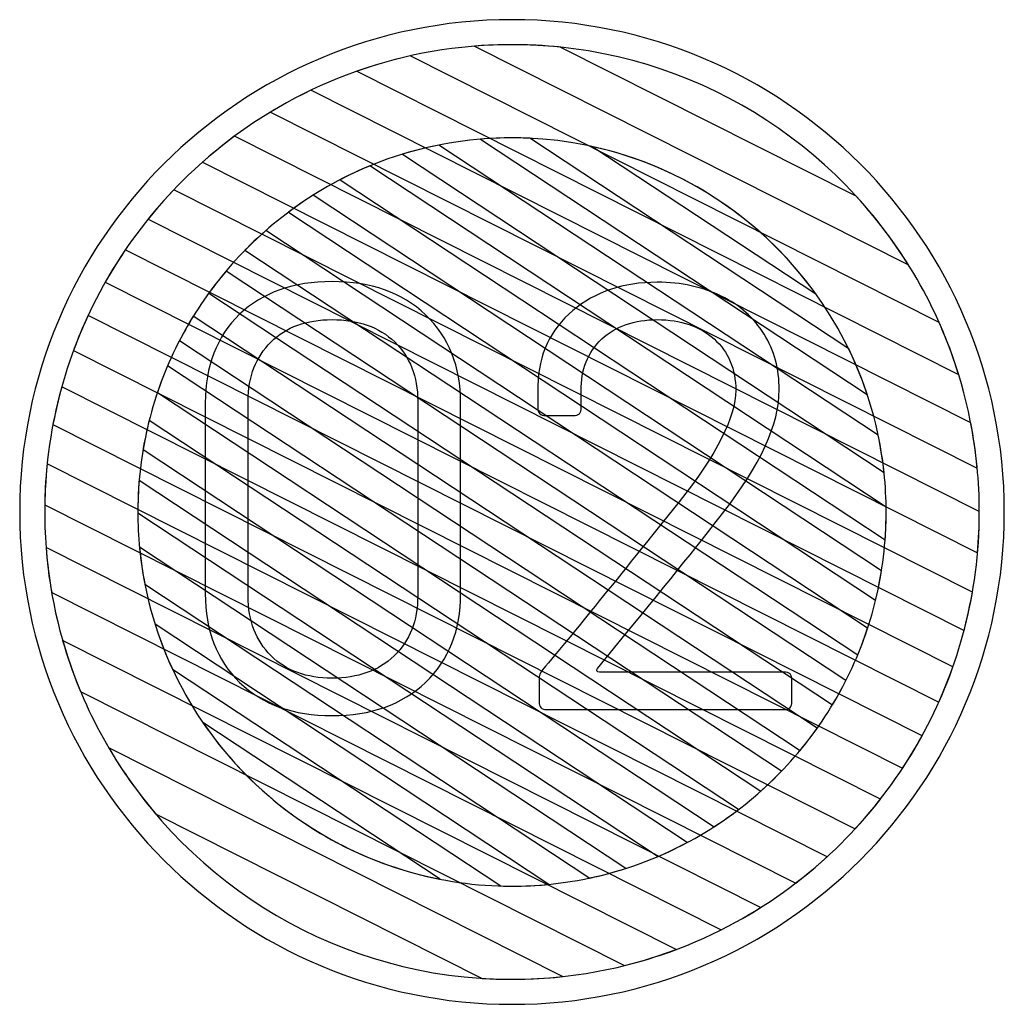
# Model space of a CAD drawing. Header units: millimetres. Extents: x -1146 to 1019, y -763 to 979.
# Tile 5 of 143: x -944 to -926, y -372 to -354. Entities that reach past the tile are written whole.
import ezdxf

# ---------------------------------------------------------------- set-up
doc = ezdxf.new("R2010")
doc.units = ezdxf.units.MM
doc.header["$MEASUREMENT"] = 0
doc.layers.add('Layer 1', color=7, linetype='Continuous')

msp = doc.modelspace()

# ---------------------------------------------------------------- linework, layer by layer
at = {"layer": 'Layer 1', "color": 7}
msp.add_open_spline([(-944.3114, -363.0428), (-944.3114, -357.8937), (-940.1371, -353.7197), (-934.988, -353.7197), (-934.988, -353.7197), (-929.8389, -353.7197), (-925.6648, -357.8937), (-925.6648, -363.0428), (-925.6648, -363.0428), (-925.6648, -368.192), (-929.8389, -372.3663), (-934.988, -372.3663), (-934.988, -372.3663), (-940.1371, -372.3663), (-944.3114, -368.192), (-944.3114, -363.0428)], degree=3, knots=[0, 0, 0, 0, 0.2, 0.2, 0.2, 0.2, 0.4, 0.4, 0.4, 0.4, 0.6, 0.6, 0.6, 0.6, 1, 1, 1, 1], dxfattribs=at)
at = {"layer": 'Layer 1', "color": 123}
for points, knots in [([(-934.0738, -354.24), (-934.0738, -354.24), (-928.4703, -357.0629), (-928.4703, -357.0629), (-928.4703, -357.0629), (-927.5924, -358.0188), (-926.9216, -359.1677), (-926.5295, -360.4378), (-926.5295, -360.4378), (-926.5295, -360.4378), (-937.9279, -354.6957), (-937.9279, -354.6957), (-937.9279, -354.6957), (-937.0075, -354.3706), (-936.0182, -354.193), (-934.988, -354.193), (-934.988, -354.193), (-934.6794, -354.193), (-934.3743, -354.209), (-934.0738, -354.24)], [0, 0, 0, 0, 0.1666667, 0.1666667, 0.1666667, 0.1666667, 0.3333333, 0.3333333, 0.3333333, 0.3333333, 0.5, 0.5, 0.5, 0.5, 0.6666667, 0.6666667, 0.6666667, 0.6666667, 1, 1, 1, 1]), ([(-927.4822, -358.3597), (-927.4822, -358.3597), (-935.6968, -354.2215), (-935.6968, -354.2215), (-935.6968, -354.2215), (-935.4629, -354.2029), (-935.2266, -354.193), (-934.988, -354.193), (-934.988, -354.193), (-931.8267, -354.193), (-929.0479, -355.8595), (-927.4822, -358.3597)], [0, 0, 0, 0, 0.25, 0.25, 0.25, 0.25, 0.5, 0.5, 0.5, 0.5, 1, 1, 1, 1]), ([(-936.9177, -354.4055), (-936.9177, -354.4055), (-926.9001, -359.452), (-926.9001, -359.452), (-926.9001, -359.452), (-926.5178, -360.3097), (-926.2685, -361.2388), (-926.1773, -362.2133), (-926.1773, -362.2133), (-926.1773, -362.2133), (-939.5634, -355.47), (-939.5634, -355.47), (-939.5634, -355.47), (-938.7565, -354.9808), (-937.8654, -354.6171), (-936.9177, -354.4055)], [0, 0, 0, 0, 0.2, 0.2, 0.2, 0.2, 0.4, 0.4, 0.4, 0.4, 0.6, 0.6, 0.6, 0.6, 1, 1, 1, 1]), ([(-938.7984, -355.0562), (-938.7984, -355.0562), (-926.3008, -361.3521), (-926.3008, -361.3521), (-926.3008, -361.3521), (-926.1944, -361.8996), (-926.1381, -362.4647), (-926.1381, -363.0428), (-926.1381, -363.0428), (-926.1381, -363.3027), (-926.1501, -363.5598), (-926.1721, -363.8141), (-926.1721, -363.8141), (-926.1721, -363.8141), (-940.8507, -356.4195), (-940.8507, -356.4195), (-940.8507, -356.4195), (-940.2364, -355.8752), (-939.5465, -355.4145), (-938.7984, -355.0562)], [0, 0, 0, 0, 0.1666667, 0.1666667, 0.1666667, 0.1666667, 0.3333333, 0.3333333, 0.3333333, 0.3333333, 0.5, 0.5, 0.5, 0.5, 0.6666667, 0.6666667, 0.6666667, 0.6666667, 1, 1, 1, 1]), ([(-940.2431, -355.9266), (-940.2431, -355.9266), (-926.1382, -363.0321), (-926.1382, -363.0321), (-926.1382, -363.0321), (-926.1382, -363.0321), (-926.1381, -363.0428), (-926.1381, -363.0428), (-926.1381, -363.0428), (-926.1381, -363.817), (-926.2383, -364.5681), (-926.426, -365.2843), (-926.426, -365.2843), (-926.426, -365.2843), (-941.8807, -357.4988), (-941.8807, -357.4988), (-941.8807, -357.4988), (-941.4042, -356.9078), (-940.8539, -356.3788), (-940.2431, -355.9266)], [0, 0, 0, 0, 0.1666667, 0.1666667, 0.1666667, 0.1666667, 0.3333333, 0.3333333, 0.3333333, 0.3333333, 0.5, 0.5, 0.5, 0.5, 0.6666667, 0.6666667, 0.6666667, 0.6666667, 1, 1, 1, 1]), ([(-934.6521, -355.9654), (-934.6521, -355.9654), (-928.611, -359.9559), (-928.611, -359.9559), (-928.611, -359.9559), (-928.2613, -360.6754), (-928.03, -361.4625), (-927.9421, -362.2919), (-927.9421, -362.2919), (-927.9421, -362.2919), (-937.0626, -356.2674), (-937.0626, -356.2674), (-937.0626, -356.2674), (-936.4062, -356.066), (-935.7095, -355.9573), (-934.988, -355.9573), (-934.988, -355.9573), (-934.8754, -355.9573), (-934.7635, -355.9601), (-934.6521, -355.9654)], [0, 0, 0, 0, 0.1666667, 0.1666667, 0.1666667, 0.1666667, 0.3333333, 0.3333333, 0.3333333, 0.3333333, 0.5, 0.5, 0.5, 0.5, 0.6666667, 0.6666667, 0.6666667, 0.6666667, 1, 1, 1, 1]), ([(-928.2602, -360.819), (-928.2602, -360.819), (-935.5822, -355.9825), (-935.5822, -355.9825), (-935.5822, -355.9825), (-935.3863, -355.9661), (-935.1881, -355.9573), (-934.988, -355.9573), (-934.988, -355.9573), (-931.8575, -355.9573), (-929.195, -357.9981), (-928.2602, -360.819)], [0, 0, 0, 0, 0.25, 0.25, 0.25, 0.25, 0.5, 0.5, 0.5, 0.5, 1, 1, 1, 1]), ([(-936.3706, -356.0931), (-936.3706, -356.0931), (-928.0529, -361.5873), (-928.0529, -361.5873), (-928.0529, -361.5873), (-927.9544, -362.0572), (-927.9023, -362.544), (-927.9023, -363.0428), (-927.9023, -363.0428), (-927.9023, -363.2195), (-927.909, -363.3947), (-927.9218, -363.5681), (-927.9218, -363.5681), (-927.9218, -363.5681), (-938.243, -356.7505), (-938.243, -356.7505), (-938.243, -356.7505), (-937.6611, -356.4483), (-937.0323, -356.2245), (-936.3706, -356.0931)], [0, 0, 0, 0, 0.1666667, 0.1666667, 0.1666667, 0.1666667, 0.3333333, 0.3333333, 0.3333333, 0.3333333, 0.5, 0.5, 0.5, 0.5, 0.6666667, 0.6666667, 0.6666667, 0.6666667, 1, 1, 1, 1]), ([(-929.2337, -358.9131), (-929.2337, -358.9131), (-933.4549, -356.1249), (-933.4549, -356.1249), (-933.4549, -356.1249), (-931.7274, -356.5074), (-930.235, -357.5222), (-929.2337, -358.9131)], [0, 0, 0, 0, 0.3333333, 0.3333333, 0.3333333, 0.3333333, 1, 1, 1, 1]), ([(-937.6818, -356.4898), (-937.6818, -356.4898), (-927.9035, -362.9488), (-927.9035, -362.9488), (-927.9035, -362.9488), (-927.9031, -362.9802), (-927.9023, -363.0114), (-927.9023, -363.0428), (-927.9023, -363.0428), (-927.9023, -363.6177), (-927.9716, -364.1767), (-928.1015, -364.7122), (-928.1015, -364.7122), (-928.1015, -364.7122), (-939.2233, -357.3657), (-939.2233, -357.3657), (-939.2233, -357.3657), (-938.7513, -357.0128), (-938.2339, -356.7176), (-937.6818, -356.4898)], [0, 0, 0, 0, 0.1666667, 0.1666667, 0.1666667, 0.1666667, 0.3333333, 0.3333333, 0.3333333, 0.3333333, 0.5, 0.5, 0.5, 0.5, 0.6666667, 0.6666667, 0.6666667, 0.6666667, 1, 1, 1, 1]), ([(-938.7546, -357.044), (-938.7546, -357.044), (-927.9898, -364.1546), (-927.9898, -364.1546), (-927.9898, -364.1546), (-928.0778, -364.7108), (-928.2308, -365.2455), (-928.4406, -365.751), (-928.4406, -365.751), (-928.4406, -365.751), (-940.0454, -358.0855), (-940.0454, -358.0855), (-940.0454, -358.0855), (-939.6579, -357.6904), (-939.2249, -357.3404), (-938.7546, -357.044)], [0, 0, 0, 0, 0.2, 0.2, 0.2, 0.2, 0.4, 0.4, 0.4, 0.4, 0.6, 0.6, 0.6, 0.6, 1, 1, 1, 1])]:
    msp.add_open_spline(points, degree=3, knots=knots, dxfattribs=at)
at = {"layer": 'Layer 1', "color": 143}
for points, knots in [([(-941.3954, -356.9442), (-941.3954, -356.9442), (-926.2694, -364.5641), (-926.2694, -364.5641), (-926.2694, -364.5641), (-926.3958, -365.2907), (-926.6111, -365.9871), (-926.9037, -366.6418), (-926.9037, -366.6418), (-926.9037, -366.6418), (-942.6906, -358.6889), (-942.6906, -358.6889), (-942.6906, -358.6889), (-942.3306, -358.0546), (-941.895, -357.4688), (-941.3954, -356.9442)], [0, 0, 0, 0, 0.2, 0.2, 0.2, 0.2, 0.4, 0.4, 0.4, 0.4, 0.6, 0.6, 0.6, 0.6, 1, 1, 1, 1]), ([(-942.3123, -358.0805), (-942.3123, -358.0805), (-926.6385, -365.9763), (-926.6385, -365.9763), (-926.6385, -365.9763), (-926.8785, -366.6574), (-927.1996, -367.3004), (-927.5901, -367.8941), (-927.5901, -367.8941), (-927.5901, -367.8941), (-943.2928, -359.9837), (-943.2928, -359.9837), (-943.2928, -359.9837), (-943.0425, -359.3067), (-942.712, -358.6684), (-942.3123, -358.0805)], [0, 0, 0, 0, 0.2, 0.2, 0.2, 0.2, 0.4, 0.4, 0.4, 0.4, 0.6, 0.6, 0.6, 0.6, 1, 1, 1, 1]), ([(-943.0173, -359.3234), (-943.0173, -359.3234), (-927.2208, -367.2811), (-927.2208, -367.2811), (-927.2208, -367.2811), (-927.5704, -367.9194), (-927.9967, -368.5098), (-928.4867, -369.0406), (-928.4867, -369.0406), (-928.4867, -369.0406), (-943.6819, -361.3858), (-943.6819, -361.3858), (-943.6819, -361.3858), (-943.5443, -360.6637), (-943.3191, -359.9723), (-943.0173, -359.3234)], [0, 0, 0, 0, 0.2, 0.2, 0.2, 0.2, 0.4, 0.4, 0.4, 0.4, 0.6, 0.6, 0.6, 0.6, 1, 1, 1, 1]), ([(-943.5148, -360.6709), (-943.5148, -360.6709), (-928.0111, -368.4812), (-928.0111, -368.4812), (-928.0111, -368.4812), (-928.4761, -369.0765), (-929.0156, -369.6107), (-929.6153, -370.0703), (-929.6153, -370.0703), (-929.6153, -370.0703), (-943.8364, -362.9062), (-943.8364, -362.9062), (-943.8364, -362.9062), (-943.8245, -362.1334), (-943.7134, -361.3841), (-943.5148, -360.6709)], [0, 0, 0, 0, 0.2, 0.2, 0.2, 0.2, 0.4, 0.4, 0.4, 0.4, 0.6, 0.6, 0.6, 0.6, 1, 1, 1, 1]), ([(-943.7912, -362.1299), (-943.7912, -362.1299), (-929.0194, -369.5713), (-929.0194, -369.5713), (-929.0194, -369.5713), (-929.6194, -370.1203), (-930.2952, -370.5876), (-931.0289, -370.9562), (-931.0289, -370.9562), (-931.0289, -370.9562), (-943.7058, -364.57), (-943.7058, -364.57), (-943.7058, -364.57), (-943.7925, -364.0738), (-943.8381, -363.5635), (-943.8381, -363.0428), (-943.8381, -363.0428), (-943.8381, -362.7346), (-943.8221, -362.43), (-943.7912, -362.1299)], [0, 0, 0, 0, 0.1666667, 0.1666667, 0.1666667, 0.1666667, 0.3333333, 0.3333333, 0.3333333, 0.3333333, 0.5, 0.5, 0.5, 0.5, 0.6666667, 0.6666667, 0.6666667, 0.6666667, 1, 1, 1, 1]), ([(-943.8126, -363.7172), (-943.8126, -363.7172), (-930.281, -370.5339), (-930.281, -370.5339), (-930.281, -370.5339), (-931.0657, -371.0288), (-931.9333, -371.4036), (-932.8577, -371.6331), (-932.8577, -371.6331), (-932.8577, -371.6331), (-943.1579, -366.4442), (-943.1579, -366.4442), (-943.1579, -366.4442), (-943.5133, -365.5938), (-943.74, -364.6767), (-943.8126, -363.7172)], [0, 0, 0, 0, 0.2, 0.2, 0.2, 0.2, 0.4, 0.4, 0.4, 0.4, 0.6, 0.6, 0.6, 0.6, 1, 1, 1, 1]), ([(-943.4986, -365.4735), (-943.4986, -365.4735), (-931.8772, -371.3279), (-931.8772, -371.3279), (-931.8772, -371.3279), (-932.8455, -371.6927), (-933.8937, -371.8929), (-934.988, -371.8929), (-934.988, -371.8929), (-935.1771, -371.8929), (-935.3647, -371.8862), (-935.5509, -371.8745), (-935.5509, -371.8745), (-935.5509, -371.8745), (-941.7408, -368.7563), (-941.7408, -368.7563), (-941.7408, -368.7563), (-942.5419, -367.811), (-943.1489, -366.696), (-943.4986, -365.4735)], [0, 0, 0, 0, 0.1666667, 0.1666667, 0.1666667, 0.1666667, 0.3333333, 0.3333333, 0.3333333, 0.3333333, 0.5, 0.5, 0.5, 0.5, 0.6666667, 0.6666667, 0.6666667, 0.6666667, 1, 1, 1, 1]), ([(-942.6237, -367.5123), (-942.6237, -367.5123), (-934.0311, -371.841), (-934.0311, -371.841), (-934.0311, -371.841), (-934.3455, -371.875), (-934.6647, -371.8929), (-934.988, -371.8929), (-934.988, -371.8929), (-938.2386, -371.8929), (-941.085, -370.1309), (-942.6237, -367.5123)], [0, 0, 0, 0, 0.25, 0.25, 0.25, 0.25, 0.5, 0.5, 0.5, 0.5, 1, 1, 1, 1])]:
    msp.add_open_spline(points, degree=3, knots=knots, dxfattribs=at)
at = {"layer": 'Layer 1', "color": 133}
for points, knots in [([(-939.6524, -357.7137), (-939.6524, -357.7137), (-928.2527, -365.2437), (-928.2527, -365.2437), (-928.2527, -365.2437), (-928.4206, -365.7563), (-928.6452, -366.2434), (-928.9195, -366.6973), (-928.9195, -366.6973), (-928.9195, -366.6973), (-940.73, -358.8961), (-940.73, -358.8961), (-940.73, -358.8961), (-940.416, -358.4626), (-940.0542, -358.0658), (-939.6524, -357.7137)], [0, 0, 0, 0, 0.2, 0.2, 0.2, 0.2, 0.4, 0.4, 0.4, 0.4, 0.6, 0.6, 0.6, 0.6, 1, 1, 1, 1]), ([(-940.4042, -358.4799), (-940.4042, -358.4799), (-928.6634, -366.2353), (-928.6634, -366.2353), (-928.6634, -366.2353), (-928.9033, -366.7086), (-929.1946, -367.1517), (-929.5302, -367.5568), (-929.5302, -367.5568), (-929.5302, -367.5568), (-941.2834, -359.7933), (-941.2834, -359.7933), (-941.2834, -359.7933), (-941.0392, -359.3223), (-940.7436, -358.8821), (-940.4042, -358.4799)], [0, 0, 0, 0, 0.2, 0.2, 0.2, 0.2, 0.4, 0.4, 0.4, 0.4, 0.6, 0.6, 0.6, 0.6, 1, 1, 1, 1]), ([(-941.023, -359.334), (-941.023, -359.334), (-929.2085, -367.1379), (-929.2085, -367.1379), (-929.2085, -367.1379), (-929.5182, -367.5737), (-929.8762, -367.9729), (-930.2741, -368.3282), (-930.2741, -368.3282), (-930.2741, -368.3282), (-941.7029, -360.779), (-941.7029, -360.779), (-941.7029, -360.779), (-941.5303, -360.269), (-941.3011, -359.7849), (-941.023, -359.334)], [0, 0, 0, 0, 0.2, 0.2, 0.2, 0.2, 0.4, 0.4, 0.4, 0.4, 0.6, 0.6, 0.6, 0.6, 1, 1, 1, 1]), ([(-941.5105, -360.2747), (-941.5105, -360.2747), (-929.8852, -367.9538), (-929.8852, -367.9538), (-929.8852, -367.9538), (-930.2679, -368.3513), (-930.6964, -368.7044), (-931.1621, -369.0045), (-931.1621, -369.0045), (-931.1621, -369.0045), (-941.9749, -361.8622), (-941.9749, -361.8622), (-941.9749, -361.8622), (-941.8816, -361.3089), (-941.7245, -360.7769), (-941.5105, -360.2747)], [0, 0, 0, 0, 0.2, 0.2, 0.2, 0.2, 0.4, 0.4, 0.4, 0.4, 0.6, 0.6, 0.6, 0.6, 1, 1, 1, 1]), ([(-941.8585, -361.3077), (-941.8585, -361.3077), (-930.6989, -368.679), (-930.6989, -368.679), (-930.6989, -368.679), (-931.1651, -369.0347), (-931.6763, -369.3341), (-932.2227, -369.5667), (-932.2227, -369.5667), (-932.2227, -369.5667), (-942.0736, -363.0598), (-942.0736, -363.0598), (-942.0736, -363.0598), (-942.0736, -363.0598), (-942.0738, -363.0428), (-942.0738, -363.0428), (-942.0738, -363.0428), (-942.0738, -362.4444), (-941.9988, -361.8631), (-941.8585, -361.3077)], [0, 0, 0, 0, 0.1666667, 0.1666667, 0.1666667, 0.1666667, 0.3333333, 0.3333333, 0.3333333, 0.3333333, 0.5, 0.5, 0.5, 0.5, 0.6666667, 0.6666667, 0.6666667, 0.6666667, 1, 1, 1, 1]), ([(-942.0483, -362.445), (-942.0483, -362.445), (-931.6685, -369.3013), (-931.6685, -369.3013), (-931.6685, -369.3013), (-932.2425, -369.607), (-932.8632, -369.836), (-933.5169, -369.9747), (-933.5169, -369.9747), (-933.5169, -369.9747), (-941.9409, -364.4102), (-941.9409, -364.4102), (-941.9409, -364.4102), (-942.0278, -363.9676), (-942.0738, -363.5105), (-942.0738, -363.0428), (-942.0738, -363.0428), (-942.0738, -362.8415), (-942.0649, -362.6422), (-942.0483, -362.445)], [0, 0, 0, 0, 0.1666667, 0.1666667, 0.1666667, 0.1666667, 0.3333333, 0.3333333, 0.3333333, 0.3333333, 0.5, 0.5, 0.5, 0.5, 0.6666667, 0.6666667, 0.6666667, 0.6666667, 1, 1, 1, 1]), ([(-942.0419, -363.7121), (-942.0419, -363.7121), (-932.8348, -369.7938), (-932.8348, -369.7938), (-932.8348, -369.7938), (-933.5141, -370.011), (-934.2375, -370.1287), (-934.988, -370.1287), (-934.988, -370.1287), (-935.0592, -370.1287), (-935.13, -370.1273), (-935.2006, -370.1253), (-935.2006, -370.1253), (-935.2006, -370.1253), (-941.4177, -366.0186), (-941.4177, -366.0186), (-941.4177, -366.0186), (-941.7489, -365.3056), (-941.965, -364.5289), (-942.0419, -363.7121)], [0, 0, 0, 0, 0.1666667, 0.1666667, 0.1666667, 0.1666667, 0.3333333, 0.3333333, 0.3333333, 0.3333333, 0.5, 0.5, 0.5, 0.5, 0.6666667, 0.6666667, 0.6666667, 0.6666667, 1, 1, 1, 1]), ([(-941.7476, -365.1693), (-941.7476, -365.1693), (-934.2914, -370.0944), (-934.2914, -370.0944), (-934.2914, -370.0944), (-934.5207, -370.1169), (-934.753, -370.1287), (-934.988, -370.1287), (-934.988, -370.1287), (-936.354, -370.1287), (-937.6308, -369.7397), (-938.7139, -369.0674), (-938.7139, -369.0674), (-938.7139, -369.0674), (-939.0497, -368.8456), (-939.0497, -368.8456), (-939.0497, -368.8456), (-940.3124, -367.959), (-941.2739, -366.6715), (-941.7476, -365.1693)], [0, 0, 0, 0, 0.1666667, 0.1666667, 0.1666667, 0.1666667, 0.3333333, 0.3333333, 0.3333333, 0.3333333, 0.5, 0.5, 0.5, 0.5, 0.6666667, 0.6666667, 0.6666667, 0.6666667, 1, 1, 1, 1]), ([(-940.8426, -367.0299), (-940.8426, -367.0299), (-936.3514, -369.9966), (-936.3514, -369.9966), (-936.3514, -369.9966), (-938.21, -369.6329), (-939.8105, -368.5404), (-940.8426, -367.0299)], [0, 0, 0, 0, 0.3333333, 0.3333333, 0.3333333, 0.3333333, 1, 1, 1, 1])]:
    msp.add_open_spline(points, degree=3, knots=knots, dxfattribs=at)
at = {"layer": 'Layer 1', "color": 250}
for points, knots in [([(-938.3969, -366.898), (-939.1284, -366.898), (-939.7113, -366.6924), (-940.1456, -366.2693), (-940.1456, -366.2693), (-940.5799, -365.8464), (-940.7971, -365.2864), (-940.7971, -364.5891), (-940.7971, -364.5891), (-940.7971, -364.5891), (-940.7971, -360.9775), (-940.7971, -360.9775), (-940.7971, -360.9775), (-940.7971, -360.2802), (-940.5799, -359.7202), (-940.1456, -359.2974), (-940.1456, -359.2974), (-939.7113, -358.8857), (-939.1284, -358.68), (-938.3969, -358.68), (-938.3969, -358.68), (-937.654, -358.68), (-937.071, -358.8857), (-936.6253, -359.3087), (-936.6253, -359.3087), (-936.1795, -359.7316), (-935.9624, -360.2802), (-935.9624, -360.9775), (-935.9624, -360.9775), (-935.9624, -360.9775), (-935.9624, -364.5891), (-935.9624, -364.5891), (-935.9624, -364.5891), (-935.9624, -365.2864), (-936.1795, -365.8464), (-936.6253, -366.2693), (-936.6253, -366.2693), (-937.071, -366.6924), (-937.654, -366.898), (-938.3969, -366.898)], [0, 0, 0, 0, 0.0909091, 0.0909091, 0.0909091, 0.0909091, 0.1818182, 0.1818182, 0.1818182, 0.1818182, 0.2727273, 0.2727273, 0.2727273, 0.2727273, 0.3636364, 0.3636364, 0.3636364, 0.3636364, 0.4545455, 0.4545455, 0.4545455, 0.4545455, 0.5454545, 0.5454545, 0.5454545, 0.5454545, 0.6363636, 0.6363636, 0.6363636, 0.6363636, 0.7272727, 0.7272727, 0.7272727, 0.7272727, 0.8181818, 0.8181818, 0.8181818, 0.8181818, 1, 1, 1, 1]), ([(-934.328, -366.7837), (-934.4308, -366.7837), (-934.4766, -366.7379), (-934.4766, -366.6351), (-934.4766, -366.6351), (-934.4766, -366.6351), (-934.4766, -366.2122), (-934.4766, -366.2122), (-934.4766, -366.2122), (-934.4766, -366.1435), (-934.4537, -366.0865), (-934.408, -366.0292), (-934.408, -366.0292), (-933.8365, -365.3549), (-932.9793, -364.2921), (-931.8249, -362.8518), (-931.8249, -362.8518), (-931.1048, -361.9489), (-930.7505, -361.2403), (-930.7505, -360.7374), (-930.7505, -360.7374), (-930.7505, -360.3374), (-930.8877, -360.0058), (-931.162, -359.7659), (-931.162, -359.7659), (-931.4363, -359.526), (-931.7906, -359.4002), (-932.2364, -359.4002), (-932.2364, -359.4002), (-932.6707, -359.4002), (-933.025, -359.526), (-933.2879, -359.7659), (-933.2879, -359.7659), (-933.5508, -360.0174), (-933.6879, -360.3487), (-933.6765, -360.7489), (-933.6765, -360.7489), (-933.6765, -360.7489), (-933.6765, -361.0688), (-933.6765, -361.0688), (-933.6765, -361.0688), (-933.6765, -361.1717), (-933.7222, -361.2175), (-933.8251, -361.2175), (-933.8251, -361.2175), (-933.8251, -361.2175), (-934.3508, -361.2175), (-934.3508, -361.2175), (-934.3508, -361.2175), (-934.4537, -361.2175), (-934.4994, -361.1717), (-934.4994, -361.0688), (-934.4994, -361.0688), (-934.4994, -361.0688), (-934.4994, -360.646), (-934.4994, -360.646), (-934.4994, -360.646), (-934.488, -360.0631), (-934.2594, -359.583), (-933.8365, -359.2286), (-933.8365, -359.2286), (-933.4136, -358.8744), (-932.8878, -358.6915), (-932.2364, -358.6915), (-932.2364, -358.6915), (-931.7792, -358.6915), (-931.3791, -358.7829), (-931.0248, -358.9545), (-931.0248, -358.9545), (-930.6705, -359.1258), (-930.4076, -359.3658), (-930.2133, -359.6745), (-930.2133, -359.6745), (-930.019, -359.9832), (-929.9276, -360.3374), (-929.9276, -360.7259), (-929.9276, -360.7259), (-929.9276, -361.3774), (-930.2819, -362.1547), (-931.002, -363.0691), (-931.002, -363.0691), (-931.3448, -363.5148), (-931.9735, -364.3036), (-932.8993, -365.4351), (-932.8993, -365.4351), (-932.8993, -365.4351), (-933.3679, -366.0066), (-933.3679, -366.0066), (-933.3679, -366.0066), (-933.3793, -366.0179), (-933.3907, -366.0407), (-933.3793, -366.0521), (-933.3793, -366.0521), (-933.3679, -366.0636), (-933.3565, -366.075), (-933.3336, -366.075), (-933.3336, -366.075), (-933.3336, -366.075), (-929.8361, -366.075), (-929.8361, -366.075), (-929.8361, -366.075), (-929.7333, -366.075), (-929.6876, -366.1209), (-929.6876, -366.2237), (-929.6876, -366.2237), (-929.6876, -366.2237), (-929.6876, -366.6351), (-929.6876, -366.6351), (-929.6876, -366.6351), (-929.6876, -366.7379), (-929.7333, -366.7837), (-929.8361, -366.7837), (-929.8361, -366.7837), (-929.8361, -366.7837), (-934.328, -366.7837), (-934.328, -366.7837)], [0, 0, 0, 0, 0.0333333, 0.0333333, 0.0333333, 0.0333333, 0.0666667, 0.0666667, 0.0666667, 0.0666667, 0.1, 0.1, 0.1, 0.1, 0.1333333, 0.1333333, 0.1333333, 0.1333333, 0.1666667, 0.1666667, 0.1666667, 0.1666667, 0.2, 0.2, 0.2, 0.2, 0.2333333, 0.2333333, 0.2333333, 0.2333333, 0.2666667, 0.2666667, 0.2666667, 0.2666667, 0.3, 0.3, 0.3, 0.3, 0.3333333, 0.3333333, 0.3333333, 0.3333333, 0.3666667, 0.3666667, 0.3666667, 0.3666667, 0.4, 0.4, 0.4, 0.4, 0.4333333, 0.4333333, 0.4333333, 0.4333333, 0.4666667, 0.4666667, 0.4666667, 0.4666667, 0.5, 0.5, 0.5, 0.5, 0.5333333, 0.5333333, 0.5333333, 0.5333333, 0.5666667, 0.5666667, 0.5666667, 0.5666667, 0.6, 0.6, 0.6, 0.6, 0.6333333, 0.6333333, 0.6333333, 0.6333333, 0.6666667, 0.6666667, 0.6666667, 0.6666667, 0.7, 0.7, 0.7, 0.7, 0.7333333, 0.7333333, 0.7333333, 0.7333333, 0.7666667, 0.7666667, 0.7666667, 0.7666667, 0.8, 0.8, 0.8, 0.8, 0.8333333, 0.8333333, 0.8333333, 0.8333333, 0.8666667, 0.8666667, 0.8666667, 0.8666667, 0.9, 0.9, 0.9, 0.9, 0.9333333, 0.9333333, 0.9333333, 0.9333333, 1, 1, 1, 1]), ([(-938.3969, -366.1893), (-937.9054, -366.1893), (-937.5168, -366.0521), (-937.2196, -365.7665), (-937.2196, -365.7665), (-936.9225, -365.4806), (-936.7739, -365.1035), (-936.7739, -364.635), (-936.7739, -364.635), (-936.7739, -364.635), (-936.7739, -360.9431), (-936.7739, -360.9431), (-936.7739, -360.9431), (-936.7739, -360.4746), (-936.9225, -360.1088), (-937.2082, -359.823), (-937.2082, -359.823), (-937.5054, -359.5373), (-937.9054, -359.4002), (-938.3969, -359.4002), (-938.3969, -359.4002), (-938.8769, -359.4002), (-939.2655, -359.5373), (-939.5513, -359.823), (-939.5513, -359.823), (-939.837, -360.1088), (-939.9856, -360.4746), (-939.9856, -360.9431), (-939.9856, -360.9431), (-939.9856, -360.9431), (-939.9856, -364.635), (-939.9856, -364.635), (-939.9856, -364.635), (-939.9856, -365.1035), (-939.837, -365.4806), (-939.5513, -365.7665), (-939.5513, -365.7665), (-939.2655, -366.0521), (-938.8769, -366.1893), (-938.3969, -366.1893)], [0, 0, 0, 0, 0.0909091, 0.0909091, 0.0909091, 0.0909091, 0.1818182, 0.1818182, 0.1818182, 0.1818182, 0.2727273, 0.2727273, 0.2727273, 0.2727273, 0.3636364, 0.3636364, 0.3636364, 0.3636364, 0.4545455, 0.4545455, 0.4545455, 0.4545455, 0.5454545, 0.5454545, 0.5454545, 0.5454545, 0.6363636, 0.6363636, 0.6363636, 0.6363636, 0.7272727, 0.7272727, 0.7272727, 0.7272727, 0.8181818, 0.8181818, 0.8181818, 0.8181818, 1, 1, 1, 1])]:
    msp.add_open_spline(points, degree=3, knots=knots, dxfattribs=at)

doc.saveas('drawing.dxf')
